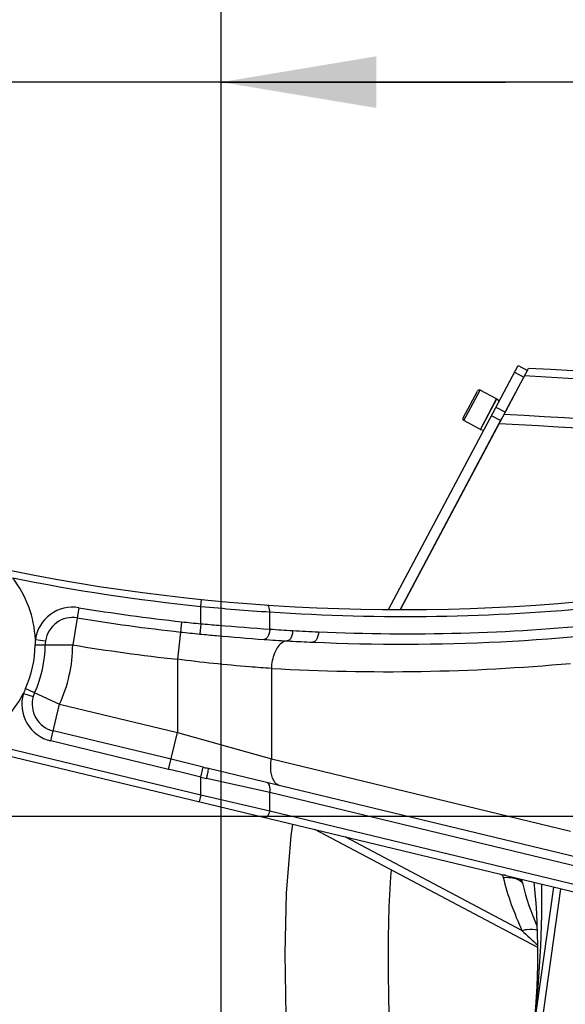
# Model space of a CAD drawing. Header units: millimetres. Extents: x 0 to 5940, y 0 to 4200.
# Tile 73 of 87: x 2660 to 2819, y 3193 to 3478. Entities that reach past the tile are written whole.
import ezdxf

# ---------------------------------------------------------------- set-up
doc = ezdxf.new("R2010")
doc.units = ezdxf.units.MM
doc.header["$LTSCALE"] = 326.7
doc.layers.get('0').update_dxf_attribs({"linetype": 'CONTINUOUS'})
for name, color, linetype in [('304102000076DXF_CONTINUOUS_LINE', 7, 'CONTINUOUS'), ('304102000078DXF_CONTINUOUS_LINE', 7, 'CONTINUOUS'), ('304102000081DXF_CONTINUOUS_LINE', 7, 'CONTINUOUS'), ('304105000176DXF_CONTINUOUS_LINE', 7, 'CONTINUOUS'), ('501023000078DXF_CONTINUOUS_LINE', 7, 'CONTINUOUS'), ('604006000006DXF_CONTINUOUS_LINE', 7, 'CONTINUOUS'), ('RB15-1-B-JSZL_DXF_DIMENSION', 7, 'CONTINUOUS'), ('XIANLAN_DXF_CONTINUOUS_LINE', 7, 'CONTINUOUS')]:
    doc.layers.add(name, color=color, linetype=linetype)
doc.styles.get("Standard").update_dxf_attribs({"font": 'txt', "width": 0.7})
doc.dimstyles.new('DIMSTYLE_10', dxfattribs={"dimtxt": 85, "dimasz": 45, "dimexe": 1.5, "dimexo": 0, "dimgap": 2.125, "dimtad": 1, "dimdsep": 46, "dimtxsty": 'Standard', "dimblk": '_FILLED', "dimblk1": '_FILLED', "dimblk2": '_FILLED', "dimcen": 0.09, "dimclrt": 5, "dimazin": 2, "dimtp": 0.8, "dimtm": 0.8, "dimtfac": 1, "dimtofl": 0, "dimtmove": 0, "dimatfit": 3, "dimldrblk": '_FILLED', "dimfxl": 0, "dimtolj": 1, "dimarcsym": 0})
doc.dimstyles.new('DIMSTYLE_11', dxfattribs={"dimtxt": 85, "dimasz": 45, "dimexe": 1.5, "dimexo": 0, "dimgap": 2.125, "dimtad": 1, "dimdec": 1, "dimdsep": 46, "dimtxsty": 'Standard', "dimblk": '_FILLED', "dimblk1": '_FILLED', "dimblk2": '_FILLED', "dimcen": 0.09, "dimclrt": 5, "dimazin": 2, "dimtp": 1.2, "dimtm": 1.2, "dimtfac": 1, "dimtdec": 1, "dimtofl": 0, "dimtmove": 0, "dimatfit": 3, "dimldrblk": '_FILLED', "dimfxl": 0, "dimtolj": 1, "dimarcsym": 0})
doc.dimstyles.new('DIMSTYLE_3', dxfattribs={"dimtxt": 85, "dimasz": 45, "dimexe": 1.5, "dimexo": 0, "dimgap": 2.125, "dimtad": 1, "dimdsep": 46, "dimtxsty": 'Standard', "dimblk": '_FILLED', "dimblk1": '_FILLED', "dimblk2": '_FILLED', "dimcen": 0.09, "dimclrt": 5, "dimazin": 2, "dimtp": 0.5, "dimtm": 0.5, "dimtfac": 1, "dimtofl": 0, "dimtmove": 0, "dimatfit": 3, "dimldrblk": '_FILLED', "dimfxl": 0, "dimtolj": 1, "dimarcsym": 0})
doc.dimstyles.new('DIMSTYLE_4', dxfattribs={"dimtxt": 85, "dimasz": 45, "dimexe": 1.5, "dimexo": 0, "dimgap": 2.125, "dimtad": 0, "dimtih": 1, "dimtoh": 1, "dimdec": 1, "dimdsep": 46, "dimtxsty": 'Standard', "dimblk": '_FILLED', "dimblk1": '_FILLED', "dimblk2": '_FILLED', "dimcen": 0.09, "dimclrt": 5, "dimazin": 2, "dimtp": 0.8, "dimtm": 0.8, "dimtfac": 1, "dimtdec": 1, "dimtofl": 0, "dimtmove": 0, "dimatfit": 3, "dimldrblk": '_FILLED', "dimfxl": 0, "dimtolj": 1, "dimarcsym": 0})
doc.dimstyles.new('DIMSTYLE_5', dxfattribs={"dimtxt": 85, "dimasz": 45, "dimexe": 1.5, "dimexo": 0, "dimgap": 2.125, "dimtad": 0, "dimtih": 1, "dimtoh": 1, "dimdsep": 46, "dimtxsty": 'Standard', "dimblk": '_FILLED', "dimblk1": '_FILLED', "dimblk2": '_FILLED', "dimcen": 0.09, "dimclrt": 5, "dimazin": 2, "dimtp": 0.1, "dimtm": 0.1, "dimtfac": 1, "dimtofl": 0, "dimtmove": 0, "dimatfit": 3, "dimldrblk": '_FILLED', "dimfxl": 0, "dimtolj": 1, "dimarcsym": 0})
doc.dimstyles.new('DIMSTYLE_8', dxfattribs={"dimtxt": 85, "dimasz": 45, "dimexe": 1.5, "dimexo": 0, "dimgap": 2.125, "dimtad": 0, "dimtih": 1, "dimtoh": 1, "dimdsep": 46, "dimtxsty": 'Standard', "dimblk": '_FILLED', "dimblk1": '_FILLED', "dimblk2": '_FILLED', "dimcen": 0.09, "dimclrt": 5, "dimazin": 2, "dimtp": 1.2, "dimtm": 1.2, "dimtfac": 1, "dimtofl": 0, "dimtmove": 0, "dimatfit": 3, "dimldrblk": '_FILLED', "dimfxl": 0, "dimtolj": 1, "dimarcsym": 0})

# ---------------------------------------------------------------- blocks, each defined once
blk = doc.blocks.new('*D15')
at = {"layer": 'RB15-1-B-JSZL_DXF_DIMENSION', "color": 2, "linetype": 'Continuous', "transparency": 16777216}
blk.add_line((3167.25, 3159.58), (3167.25, 3795.36), dxfattribs=at)
blk = doc.blocks.new('_FILLED')
at = {"color": 0, "linetype": 'ByBlock'}
blk.add_solid([(0, 0), (-1, 0.1667), (-1, -0.1667)], dxfattribs=at)
blk = doc.blocks.new('*D16')
at = {"layer": 'RB15-1-B-JSZL_DXF_DIMENSION', "color": 2, "linetype": 'Continuous', "transparency": 16777216}
blk.add_line((2718.9, 3042.32), (2718.9, 3795.36), dxfattribs=at)
blk = doc.blocks.new('*D17')
at = {"layer": 'RB15-1-B-JSZL_DXF_DIMENSION', "color": 2, "linetype": 'Continuous', "transparency": 16777216}
blk.add_line((4228.9, 2523.27), (4228.9, 3795.36), dxfattribs=at)
blk = doc.blocks.new('*D20')
at = {"layer": 'RB15-1-B-JSZL_DXF_DIMENSION', "color": 2, "linetype": 'Continuous', "transparency": 16777216}
for p, q in [((2837.9, 3247.27), (2330.31, 3247.27)), ((2345.31, 3247.27), (2345.31, 2947.27)), ((2345.31, 2647.27), (2345.31, 2947.27)), ((2883.9, 2647.27), (2330.31, 2647.27))]:
    blk.add_line(p, q, dxfattribs=at)
at = {"layer": 'RB15-1-B-JSZL_DXF_DIMENSION', "color": 2, "linetype": 'Continuous', "transparency": 16777216, "xscale": 45, "yscale": 45, "zscale": 45}
for p, rotation in [((2345.31, 3247.27), 90), ((2345.31, 2647.27), 270)]:
    blk.add_blockref('_FILLED', p, dxfattribs=dict(at, rotation=rotation))
blk = doc.blocks.new('*D21')
at = {"layer": 'RB15-1-B-JSZL_DXF_DIMENSION', "color": 2, "linetype": 'Continuous', "transparency": 16777216}
for p, q in [((2718.9, 3042.32), (2718.9, 3475.31)), ((2883.9, 3247.27), (2883.9, 3475.31)), ((2801.4, 3460.31), (2494.88, 3460.31)), ((2718.9, 3460.31), (2801.4, 3460.31)), ((2883.9, 3460.31), (2801.4, 3460.31))]:
    blk.add_line(p, q, dxfattribs=at)
at = {"layer": 'RB15-1-B-JSZL_DXF_DIMENSION', "color": 2, "linetype": 'Continuous', "transparency": 16777216, "xscale": 45, "yscale": 45, "zscale": 45, "rotation": 180}
blk.add_blockref('_FILLED', (2718.9, 3460.31), dxfattribs=at)
at = {"layer": 'RB15-1-B-JSZL_DXF_DIMENSION', "color": 2, "linetype": 'Continuous', "transparency": 16777216, "xscale": 45, "yscale": 45, "zscale": 45}
blk.add_blockref('_FILLED', (2883.9, 3460.31), dxfattribs=at)
blk = doc.blocks.new('*D25')
at = {"layer": 'RB15-1-B-JSZL_DXF_DIMENSION', "color": 2, "linetype": 'Continuous', "transparency": 16777216}
for p, q in [((2718.9, 3042.32), (2718.9, 3639.11)), ((3726.12, 3367.27), (3726.12, 3639.11)), ((2718.9, 3624.11), (3222.51, 3624.11)), ((3726.12, 3624.11), (3222.51, 3624.11))]:
    blk.add_line(p, q, dxfattribs=at)
at = {"layer": 'RB15-1-B-JSZL_DXF_DIMENSION', "color": 2, "linetype": 'Continuous', "transparency": 16777216, "xscale": 45, "yscale": 45, "zscale": 45, "rotation": 180}
blk.add_blockref('_FILLED', (2718.9, 3624.11), dxfattribs=at)
at = {"layer": 'RB15-1-B-JSZL_DXF_DIMENSION', "color": 2, "linetype": 'Continuous', "transparency": 16777216, "xscale": 45, "yscale": 45, "zscale": 45}
blk.add_blockref('_FILLED', (3726.12, 3624.11), dxfattribs=at)

msp = doc.modelspace()

# ---------------------------------------------------------------- linework, layer by layer
at = {"layer": '304102000076DXF_CONTINUOUS_LINE', "color": 7, "linetype": 'Continuous'}
msp.add_line((2800.757, 3122.709), (2815.38, 3226.757), dxfattribs=at)
at = {"layer": '304102000076DXF_CONTINUOUS_LINE', "color": 9, "linetype": 'Continuous'}
msp.add_line((2802.844, 3122.49), (2817.428, 3226.263), dxfattribs=at)
at = {"layer": '304102000076DXF_CONTINUOUS_LINE', "color": 7, "linetype": 'Continuous'}
msp.add_arc((2610.745, 3207.757), 200, 352, 5.85551, dxfattribs=at)
at = {"layer": '304102000076DXF_CONTINUOUS_LINE', "color": 9, "linetype": 'Continuous'}
msp.add_arc((2492.196, 3224.59), 319.738, 351.96936, 0.53779, dxfattribs=at)
at = {"layer": '304102000078DXF_CONTINUOUS_LINE', "color": 7, "linetype": 'Continuous'}
for p, q in [((2801.493, 3364.985), (2808.024, 3377.268)), ((2770.883, 3307.416), (2800.242, 3362.632)), ((2810.728, 3209.242), (2746.09, 3243.462)), ((2806.213, 3228.176), (2806.353, 3227.617))]:
    msp.add_line(p, q, dxfattribs=at)
at = {"layer": '304102000078DXF_CONTINUOUS_LINE', "color": 9, "linetype": 'Continuous'}
for p, q in [((2806.132, 3214.194), (2754.828, 3241.356)), ((2800.018, 3230.46), (2800.527, 3230.191))]:
    msp.add_line(p, q, dxfattribs=at)
at = {"layer": '304102000078DXF_CONTINUOUS_LINE', "color": 7, "linetype": 'Continuous'}
for centre, radius, start, end in [((2521.823, -1614.534), 5000, 84.355012, 86.718578), ((2884.914, 3247.507), 81.04, 193.19371, 193.80045), ((2883.902, 3247.268), 80, 194.21895, 203.38667)]:
    msp.add_arc(centre, radius, start, end, dxfattribs=at)
at = {"layer": '304102000078DXF_CONTINUOUS_LINE', "color": 9, "linetype": 'Continuous'}
for centre, radius, start, end in [((2521.823, -1614.534), 4997.774, 84.407817, 86.730328), ((2521.823, -1614.534), 4986.26, 84.642042, 86.79128), ((2521.823, -1614.534), 4983.486, 84.702697, 86.806009), ((2818.582, 3244.258), 22.889, 217.37626, 217.91937), ((2801.207, 3216.139), 14.067, 89.32673, 92.77115), ((2823.199, 3235.285), 23.238, 192.66272, 194.22591), ((2886.162, 3251.255), 88.194, 194.23061, 204.84813), ((2903.848, 3314.798), 140.248, 225.8344, 228.39578)]:
    msp.add_arc(centre, radius, start, end, dxfattribs=at)
for points, knots in [([(2800.674, 3229.574), (2801.376, 3229.625), (2803.301, 3229.665), (2806.02, 3228.93), (2806.353, 3227.618)], [0, 0, 0, 0, 0.3420088, 1, 1, 1, 1]), ([(2806.132, 3214.194), (2806.606, 3214.316), (2808.092, 3214.614), (2809.803, 3214.745), (2810.726, 3214.232)], [0, 0, 0, 0, 0.3163663, 1, 1, 1, 1])]:
    msp.add_open_spline(points, degree=3, knots=knots, dxfattribs=at)
msp.add_open_spline([(2805.411, 3229.2), (2805.761, 3228.944), (2806.077, 3228.588), (2806.213, 3228.176)], degree=3, dxfattribs=at)
at = {"layer": '304102000081DXF_CONTINUOUS_LINE', "color": 9, "linetype": 'Continuous'}
for p, q in [((2713.001, 3303.18), (2713.003, 3308.23)), ((2713.003, 3308.23), (2713.206, 3310.219)), ((2677.623, 3307.841), (2675.851, 3297.031)), ((2733.004, 3301.622), (2733.003, 3306.61)), ((2707.438, 3303.748), (2707.108, 3300.778)), ((2713.003, 3303.18), (2712.721, 3300.2)), ((2707.108, 3300.778), (2706.23, 3292.86)), ((2664.947, 3297.092), (2675.851, 3297.031)), ((2665.017, 3298.652), (2667.972, 3298.21)), ((2706.229, 3292.86), (2706.229, 3271.588)), ((2733.464, 3290.214), (2733.463, 3263.972)), ((2661.548, 3282.911), (2664.415, 3282.069)), ((2662.14, 3284.355), (2672.059, 3279.827)), ((2669.492, 3269.177), (2672.059, 3279.827)), ((2672.059, 3279.827), (2706.229, 3271.588)), ((2704.363, 3263.843), (2670.192, 3272.082)), ((2703.663, 3260.939), (2706.23, 3271.588)), ((2706.229, 3271.589), (2733.463, 3263.972)), ((2647.602, 3269.265), (2713.001, 3253.497)), ((2703.663, 3260.939), (2669.492, 3269.177)), ((2733.463, 3263.972), (2820.26, 3243.045)), ((2713.003, 3258.643), (2713.715, 3261.556)), ((2713.001, 3253.497), (2713.003, 3258.643)), ((2733.004, 3254.18), (2714.671, 3258.268)), ((2733.004, 3248.916), (2733.004, 3254.18)), ((2825.893, 3231.784), (2733.004, 3254.18)), ((2713.003, 3253.497), (2712.534, 3251.553)), ((2713.001, 3253.497), (2733.004, 3248.916)), ((2733.004, 3248.916), (2829.618, 3225.622))]:
    msp.add_line(p, q, dxfattribs=at)
at = {"layer": '304102000081DXF_CONTINUOUS_LINE', "color": 7, "linetype": 'Continuous'}
for p, q in [((2744.595, 3297.877), (2745.499, 3297.837)), ((2627.758, 3271.992), (2875.462, 3212.271)), ((2715.249, 3261.185), (2714.904, 3261.268)), ((2825.097, 3234.7), (2715.25, 3261.184))]:
    msp.add_line(p, q, dxfattribs=at)
for radius, start, end in [(571.731, 256.71326, 277.09681), (581.731, 267.465336, 278.209687)]:
    msp.add_arc((2771.225, 3878.998), radius, start, end, dxfattribs=at)
at = {"layer": '304102000081DXF_CONTINUOUS_LINE', "color": 9, "linetype": 'Continuous'}
for centre, radius, start, end in [((2633.852, 3297.268), 31.196, 2.54273, 37.97114), ((2771.225, 3878.998), 573.731, 258.663329, 264.175567), ((2675.851, 3297.031), 10.954, 80.693, 171.49154), ((2774.277, 3940.597), 635.329, 264.465478, 266.275115), ((2772.209, 3880.022), 574.751, 266.088574, 275.732757), ((2771.225, 3878.998), 578.776, 260.693001, 263.672531), ((2675.851, 3297.031), 7.967, 80.693, 171.49178), ((2771.225, 3878.998), 581.764, 260.693001, 263.672532), ((2745.228, 3646.633), 344.961, 263.7106, 264.63945), ((2772.705, 3879.74), 579.471, 267.470565, 275.636613), ((2750.002, 3689.277), 390.859, 263.69953, 264.52664), ((2758.984, 3658.709), 358.03, 265.83878, 266.90547), ((2781.785, 4083.666), 783.599, 266.918128, 267.465371), ((2633.852, 3297.268), 31.096, 335.46423, 359.677), ((2633.852, 3297.268), 34.033, 335.46423, 359.6769), ((2684.632, 3296.987), 19.686, 175.14798, 179.69203), ((2675.863, 3297.029), 7.979, 171.49371, 179.66719), ((2633.852, 3297.268), 42, 335.46423, 359.677), ((2771.225, 3878.998), 589.731, 260.693001, 263.67237), ((2760.116, 3700.574), 402.973, 265.90684, 266.8631), ((2777.373, 4017.892), 720.761, 266.873663, 267.393478), ((2766.855, 3879.781), 590.512, 266.758427, 275.188733), ((2633.852, 3297.268), 31.196, 296.15252, 332.59858), ((2672.059, 3279.827), 10.954, 163.64944, 256.4448), ((2680.023, 3276.185), 19.661, 155.44632, 159.99613), ((2672.069, 3279.824), 7.977, 155.47365, 163.64843), ((2672.059, 3279.827), 7.967, 163.64945, 256.4448), ((2857.469, 3851.413), 607.121, 256.303455, 256.418888), ((2831.452, 3782.105), 536.697, 257.24979, 257.43229)]:
    msp.add_arc(centre, radius, start, end, dxfattribs=at)
for points, knots in [([(2733.003, 3306.61), (2733.015, 3306.859), (2733.004, 3307.553), (2732.637, 3308.571), (2732.139, 3308.605)], [0, 0, 0, 0, 0.3334251, 1, 1, 1, 1]), ([(2713.001, 3303.18), (2714.74, 3303.028), (2721.402, 3302.448), (2728.072, 3301.954), (2733.004, 3301.622)], [0, 0, 0, 0, 0.2609646, 1, 1, 1, 1]), ([(2712.721, 3300.2), (2714.335, 3300.044), (2720.54, 3299.456), (2726.753, 3298.957), (2731.352, 3298.628)], [0, 0, 0, 0, 0.2601847, 1, 1, 1, 1]), ([(2733.003, 3301.622), (2732.982, 3301.239), (2732.836, 3300.154), (2732.142, 3298.642), (2731.352, 3298.628)], [0, 0, 0, 0, 0.3274005, 1, 1, 1, 1]), ([(2739.656, 3301.201), (2739.641, 3300.819), (2739.512, 3299.74), (2738.847, 3298.235), (2738.064, 3298.204)], [0, 0, 0, 0, 0.3273348, 1, 1, 1, 1]), ([(2747.131, 3300.834), (2747.118, 3300.443), (2747.004, 3299.362), (2746.283, 3297.802), (2745.499, 3297.837)], [0, 0, 0, 0, 0.3324627, 1, 1, 1, 1]), ([(2738.064, 3298.204), (2737.467, 3298.186), (2735.719, 3297.383), (2734.029, 3294.376), (2733.522, 3291.709), (2733.462, 3290.215)], [0, 0, 0, 0, 0.181677, 0.5449068, 1, 1, 1, 1]), ([(2733.464, 3290.214), (2731.358, 3290.353), (2722.26, 3291.018), (2713.183, 3291.966), (2706.229, 3292.86)], [0, 0, 0, 0, 0.2313869, 1, 1, 1, 1]), ([(2735.944, 3256.195), (2735.428, 3256.319), (2734.051, 3257.296), (2733.148, 3260.243), (2733.237, 3262.645), (2733.462, 3263.972)], [0, 0, 0, 0, 0.181914, 0.5387206, 1, 1, 1, 1]), ([(2714.671, 3258.268), (2714.76, 3258.637), (2714.9, 3259.302), (2715.157, 3260.26), (2715.142, 3260.737), (2715.323, 3261.166), (2715.249, 3261.184)], [0, 0, 0, 0, 0.3826016, 0.7063026, 0.9226261, 1, 1, 1, 1]), ([(2733.003, 3254.18), (2733.065, 3254.523), (2733.176, 3255.484), (2732.877, 3256.934), (2732.206, 3257.096)], [0, 0, 0, 0, 0.3357634, 1, 1, 1, 1]), ([(2733.003, 3248.916), (2732.953, 3248.642), (2732.756, 3247.898), (2732.079, 3246.84), (2731.534, 3246.972)], [0, 0, 0, 0, 0.3316358, 1, 1, 1, 1])]:
    msp.add_open_spline(points, degree=3, knots=knots, dxfattribs=at)
for points in [[(2713.715, 3261.556), (2710.597, 3262.316), (2707.483, 3263.091), (2704.363, 3263.843)], [(2713.003, 3258.643), (2709.889, 3259.405), (2706.78, 3260.187), (2703.663, 3260.939)]]:
    msp.add_open_spline(points, degree=3, dxfattribs=at)
at = {"layer": '304105000176DXF_CONTINUOUS_LINE', "color": 7, "linetype": 'Continuous'}
for p, q in [((2767.457, 3307.361), (2805.065, 3378.093)), ((2805.065, 3378.093), (2807.714, 3376.684)), ((2804.643, 3370.91), (2770.883, 3307.416))]:
    msp.add_line(p, q, dxfattribs=at)
at = {"layer": '304105000176DXF_CONTINUOUS_LINE', "color": 9, "linetype": 'Continuous'}
for p, q in [((2804.02, 3376.127), (2806.669, 3374.718)), ((2801.263, 3364.552), (2798.614, 3365.961)), ((2799.961, 3362.103), (2797.312, 3363.512))]:
    msp.add_line(p, q, dxfattribs=at)
at = {"layer": '501023000078DXF_CONTINUOUS_LINE', "color": 9, "linetype": 'Continuous'}
msp.add_line((2789.321, 3362.114), (2794.015, 3370.943), dxfattribs=at)
at = {"layer": '501023000078DXF_CONTINUOUS_LINE', "color": 7, "linetype": 'Continuous'}
for p, q in [((2798.783, 3368.408), (2794.015, 3370.943)), ((2789.072, 3362.925), (2793.204, 3370.695)), ((2794.089, 3359.579), (2798.783, 3368.408)), ((2794.089, 3359.579), (2789.321, 3362.114))]:
    msp.add_line(p, q, dxfattribs=at)
for centre, start, end in [((2793.734, 3370.414), 62, 152), ((2789.602, 3362.644), 152, 242)]:
    msp.add_arc(centre, 0.6, start, end, dxfattribs=at)
at = {"layer": '604006000006DXF_CONTINUOUS_LINE', "color": 7, "linetype": 'Continuous'}
for p, q in [((2794.123, 3359.56), (2798.818, 3368.39)), ((2798.719, 3368.288), (2798.818, 3368.39)), ((2798.818, 3368.39), (2799.536, 3367.694)), ((2794.152, 3359.699), (2794.123, 3359.56)), ((2794.123, 3359.56), (2795.102, 3359.354))]:
    msp.add_line(p, q, dxfattribs=at)
at = {"layer": 'XIANLAN_DXF_CONTINUOUS_LINE', "color": 7, "linetype": 'Continuous'}
for points in [[(2739.624, 3245.021), (2739.115, 3241.685), (2737.792, 3224.976), (2737.364, 3207.521), (2737.706, 3189.473), (2738.735, 3170.927), (2740.411, 3151.839), (2742.757, 3132.053), (2745.845, 3111.391), (2749.71, 3090.096), (2754.271, 3069.013), (2759.388, 3048.954), (2764.946, 3030.377), (2770.922, 3013.45), (2777.273, 2998.353), (2783.933, 2985.304), (2790.838, 2974.474), (2797.402, 2966.584)], [(2797.64, 3027.651), (2793.848, 3038.554), (2790.423, 3049.542), (2787.327, 3060.532), (2784.526, 3071.486), (2781.99, 3082.364), (2779.697, 3093.141), (2777.627, 3103.804), (2775.766, 3114.347), (2774.104, 3124.769), (2772.631, 3135.06), (2771.339, 3145.219), (2770.224, 3155.245), (2769.287, 3165.133), (2768.531, 3174.871), (2767.958, 3184.435), (2767.574, 3193.815), (2767.385, 3203.04), (2767.402, 3212.123), (2767.645, 3221.047), (2768.144, 3229.766), (2768.321, 3231.693)]]:
    msp.add_lwpolyline(points, dxfattribs=at)

# ---------------------------------------------------------------- dimensions: what is measured, and where the dimension line sits
at = {"layer": 'RB15-1-B-JSZL_DXF_DIMENSION', "color": 2, "linetype": 'Continuous'}
for feature_location, offset, origin, dimstyle, picture, middle in [((2718.901897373, 3042.317052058), (0, 753.046067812), (2718.901897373, 3042.317052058), 'DIMSTYLE_5', '*D16', (2697.651897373, 3837.863119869)), ((3167.247, 3159.584), (0, 635.779), (2718.902, 3042.317), 'DIMSTYLE_4', '*D15', (3145.997, 3837.863)), ((4228.902, 2523.268), (0, 1272.095), (2718.902, 2523.268), 'DIMSTYLE_8', '*D17', (4207.652, 3837.863))]:
    dim = msp.add_ordinate_dim(feature_location=feature_location, offset=offset, dtype=1, origin=origin, dimstyle=dimstyle, override={"dimgap": 21.249823, "dimtad": 1, "dimtih": 0, "dimtoh": 0}, dxfattribs=at)
    dim.commit()
    dim.dimension.update_dxf_attribs({"geometry": picture, "text_midpoint": middle})
for base, p2, dimstyle, picture, middle in [((3726.116, 3624.111), (3726.116, 3367.268), 'DIMSTYLE_11', '*D25', (3186.165, 3624.111)), ((2883.902, 3460.307), (2883.902, 3247.268), 'DIMSTYLE_3', '*D21', (2494.881, 3460.307))]:
    dim = msp.add_linear_dim(base=base, p1=(2718.902, 3042.317), p2=p2, dimstyle=dimstyle, dxfattribs=at)
    dim.commit()
    dim.dimension.update_dxf_attribs({"geometry": picture, "text_midpoint": middle, "dimtype": 160})
dim = msp.add_linear_dim(base=(2345.314, 3247.268), p1=(2883.902, 2647.268), p2=(2837.902, 3247.268), angle=90, dimstyle='DIMSTYLE_10', dxfattribs=at)
dim.commit()
dim.dimension.update_dxf_attribs({"geometry": '*D20', "text_midpoint": (2345.314, 2858.018), "dimtype": 160})

doc.saveas('drawing.dxf')
